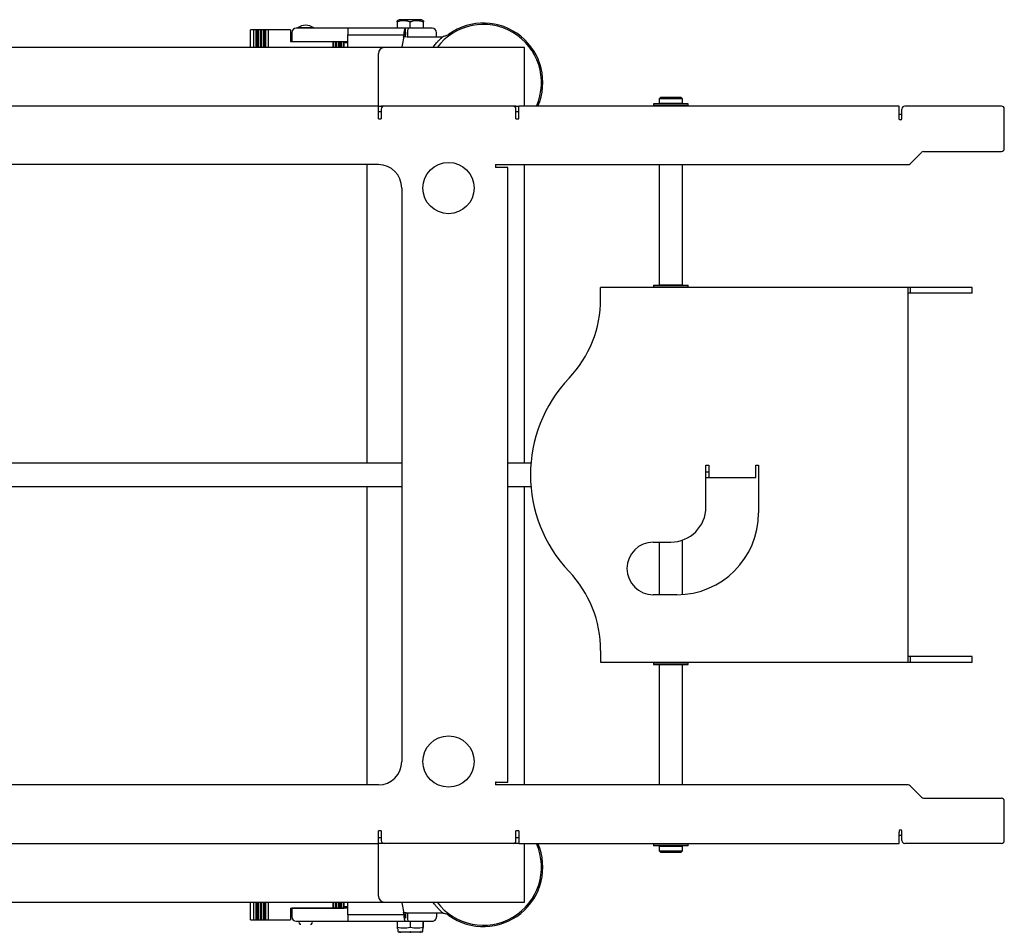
# Model space of a CAD drawing. Header units: inches. Extents: x -63 to 57, y -36 to 76.
# Tile 19 of 22: x 2 to 24, y 56 to 76. Entities that reach past the tile are written whole.
import ezdxf

# ---------------------------------------------------------------- set-up
doc = ezdxf.new("R2010")
doc.units = ezdxf.units.IN
doc.header["$MEASUREMENT"] = 0

msp = doc.modelspace()

# ---------------------------------------------------------------- linework, layer by layer
at = {"color": 7, "linetype": 'Continuous', "lineweight": 25}
for p, q in [((10.568, 75.993), (10.528, 75.97)), ((11.048, 75.993), (10.568, 75.993)), ((11.087, 75.97), (11.048, 75.993)), ((7.39, 75.397), (7.39, 75.777)), ((8.248, 75.777), (7.39, 75.777)), ((7.466, 75.397), (7.466, 75.777)), ((7.516, 75.397), (7.516, 75.777)), ((7.539, 75.397), (7.539, 75.777)), ((7.566, 75.397), (7.566, 75.777)), ((7.606, 75.397), (7.606, 75.777)), ((7.63, 75.777), (7.63, 75.397)), ((7.673, 75.777), (7.673, 75.397)), ((7.695, 75.777), (7.695, 75.397)), ((7.717, 75.777), (7.717, 75.397)), ((7.769, 75.777), (7.769, 75.397)), ((8.248, 75.777), (8.248, 75.527)), ((8.398, 75.822), (8.398, 75.809)), ((8.748, 75.822), (8.398, 75.822)), ((10.796, 75.809), (8.483, 75.809)), ((8.748, 75.809), (8.748, 75.822)), ((9.475, 75.809), (9.474, 75.668)), ((10.528, 75.945), (10.528, 75.809)), ((10.7, 75.809), (10.7, 75.743)), ((10.808, 75.809), (10.808, 75.945)), ((11.087, 75.809), (11.087, 75.945)), ((11.276, 75.809), (11.267, 75.809)), ((8.276, 75.716), (8.276, 75.528)), ((8.276, 75.528), (9.474, 75.528)), ((8.479, 75.528), (8.479, 75.527)), ((8.667, 75.527), (8.667, 75.528)), ((9.474, 75.397), (9.474, 75.668)), ((9.474, 75.668), (10.689, 75.668)), ((10.664, 75.618), (10.671, 75.652)), ((10.722, 75.624), (10.665, 75.624)), ((10.671, 75.652), (10.671, 75.652)), ((10.689, 75.67), (10.704, 75.67)), ((10.704, 75.727), (10.704, 75.67)), ((10.715, 75.624), (10.704, 75.67)), ((10.731, 75.627), (11.506, 75.627)), ((10.746, 75.716), (10.746, 75.627)), ((11.37, 75.627), (11.37, 75.716)), ((13.245, 75.397), (-12.995, 75.397)), ((8.248, 75.527), (9.394, 75.527)), ((9.159, 75.397), (9.159, 75.527)), ((9.167, 75.397), (9.167, 75.527)), ((9.208, 75.397), (9.208, 75.527)), ((9.24, 75.397), (9.24, 75.527)), ((9.274, 75.527), (9.274, 75.397)), ((9.301, 75.527), (9.301, 75.397)), ((9.332, 75.527), (9.332, 75.397)), ((9.376, 75.527), (9.376, 75.397)), ((9.394, 75.397), (9.394, 75.527)), ((9.474, 75.496), (9.394, 75.496)), ((11.292, 75.397), (11.325, 75.442)), ((13.245, 74.147), (13.245, 75.397)), ((10.125, 73.877), (10.125, 75.272)), ((16.155, 74.332), (16.125, 74.302)), ((16.125, 74.302), (16.125, 74.201)), ((16.625, 74.302), (16.125, 74.302)), ((16.595, 74.332), (16.155, 74.332)), ((16.625, 74.302), (16.595, 74.332)), ((16.625, 74.201), (16.625, 74.302)), ((10.125, 74.147), (-9.875, 74.147)), ((10.185, 74.085), (10.185, 73.877)), ((13.063, 74.147), (10.188, 74.147)), ((13.065, 73.877), (13.065, 74.085)), ((13.125, 73.877), (13.125, 74.147)), ((21.25, 74.147), (13.125, 74.147)), ((16.005, 74.197), (16.005, 74.162)), ((16.745, 74.197), (16.005, 74.197)), ((16.745, 74.162), (16.005, 74.162)), ((16.625, 74.201), (16.125, 74.201)), ((16.125, 74.162), (16.125, 74.147)), ((16.141, 74.201), (16.141, 74.197)), ((16.609, 74.197), (16.609, 74.201)), ((16.625, 74.147), (16.625, 74.162)), ((16.745, 74.162), (16.745, 74.197)), ((21.25, 73.882), (21.25, 74.147)), ((21.31, 73.882), (21.31, 74.085)), ((23.438, 74.147), (21.373, 74.147)), ((23.5, 73.241), (23.5, 74.085)), ((10.185, 74.027), (10.125, 74.027)), ((10.125, 73.877), (10.185, 73.877)), ((13.125, 74.027), (13.065, 74.027)), ((13.065, 73.877), (13.125, 73.877)), ((21.25, 73.975), (21.31, 73.975)), ((21.487, 72.915), (21.732, 73.16)), ((21.776, 73.178), (23.438, 73.178)), ((10.125, 72.897), (-9.875, 72.897)), ((9.88, 72.897), (9.88, 66.522)), ((12.625, 72.897), (21.443, 72.897)), ((12.625, 72.897), (12.625, 72.837)), ((12.645, 72.837), (12.625, 72.837)), ((12.89, 59.707), (12.89, 72.837)), ((13.245, 66.522), (13.245, 72.897)), ((16.125, 72.897), (16.125, 70.326)), ((16.625, 70.326), (16.625, 72.897)), ((10.625, 72.397), (10.625, 60.147)), ((14.875, 70.027), (14.875, 70.272)), ((22.815, 70.272), (14.875, 70.272)), ((16.005, 70.322), (16.005, 70.287)), ((16.005, 70.322), (16.745, 70.322)), ((16.005, 70.287), (16.745, 70.287)), ((16.625, 70.326), (16.125, 70.326)), ((16.125, 70.287), (16.125, 70.272)), ((16.141, 70.326), (16.141, 70.322)), ((16.609, 70.322), (16.609, 70.326)), ((16.625, 70.272), (16.625, 70.287)), ((16.745, 70.287), (16.745, 70.322)), ((21.438, 70.272), (21.438, 62.272)), ((21.498, 70.152), (21.498, 70.272)), ((22.815, 70.152), (22.815, 70.272)), ((22.815, 70.152), (21.438, 70.152)), ((10.625, 66.522), (-10.375, 66.522)), ((13.385, 66.522), (12.89, 66.522)), ((17.125, 65.585), (17.125, 66.477)), ((17.125, 66.477), (17.188, 66.477)), ((17.188, 66.332), (17.125, 66.332)), ((17.188, 66.477), (17.188, 66.212)), ((18.188, 66.212), (18.188, 66.477)), ((18.188, 66.477), (18.25, 66.477)), ((18.25, 66.477), (18.25, 65.46)), ((17.125, 66.212), (18.188, 66.212)), ((-10.375, 66.022), (10.625, 66.022)), ((9.88, 66.022), (9.88, 59.647)), ((12.89, 66.022), (13.385, 66.022)), ((13.245, 59.647), (13.245, 66.022)), ((16, 64.835), (16.375, 64.835)), ((16.125, 64.835), (16.125, 63.71)), ((16.625, 63.714), (16.625, 64.878)), ((16.5, 63.71), (16, 63.71)), ((14.875, 62.517), (14.875, 62.272)), ((22.815, 62.392), (21.438, 62.392)), ((21.498, 62.272), (21.498, 62.392)), ((22.815, 62.272), (22.815, 62.392)), ((14.875, 62.272), (22.815, 62.272)), ((16.005, 62.257), (16.005, 62.222)), ((16.005, 62.257), (16.745, 62.257)), ((16.005, 62.222), (16.745, 62.222)), ((16.125, 62.272), (16.125, 62.257)), ((16.125, 62.218), (16.125, 59.647)), ((16.125, 62.218), (16.625, 62.218)), ((16.141, 62.222), (16.141, 62.218)), ((16.609, 62.218), (16.609, 62.222)), ((16.625, 62.257), (16.625, 62.272)), ((16.625, 59.647), (16.625, 62.218)), ((16.745, 62.222), (16.745, 62.257)), ((10.125, 59.647), (-9.875, 59.647)), ((12.645, 59.707), (12.625, 59.707)), ((12.625, 59.707), (12.625, 59.647)), ((21.443, 59.647), (12.625, 59.647)), ((21.487, 59.629), (21.732, 59.384)), ((21.776, 59.366), (23.438, 59.366)), ((23.5, 58.46), (23.5, 59.303)), ((10.185, 58.667), (10.125, 58.667)), ((10.125, 58.642), (10.125, 58.667)), ((10.185, 58.667), (10.185, 58.46)), ((13.125, 58.667), (13.065, 58.667)), ((13.065, 58.46), (13.065, 58.667)), ((13.125, 58.667), (13.125, 58.642)), ((21.25, 58.662), (21.25, 58.642)), ((21.31, 58.569), (21.25, 58.569)), ((21.31, 58.46), (21.31, 58.662)), ((-9.875, 58.397), (10.125, 58.397)), ((10.125, 57.272), (10.125, 58.39)), ((13.063, 58.397), (10.188, 58.397)), ((13.125, 58.397), (21.25, 58.397)), ((13.245, 57.147), (13.245, 58.397)), ((16.005, 58.382), (16.005, 58.347)), ((16.745, 58.382), (16.005, 58.382)), ((16.745, 58.347), (16.005, 58.347)), ((16.125, 58.397), (16.125, 58.382)), ((16.125, 58.343), (16.125, 58.242)), ((16.125, 58.343), (16.625, 58.343)), ((16.141, 58.347), (16.141, 58.343)), ((16.609, 58.343), (16.609, 58.347)), ((16.625, 58.382), (16.625, 58.397)), ((16.625, 58.242), (16.625, 58.343)), ((16.745, 58.347), (16.745, 58.382)), ((23.438, 58.397), (21.373, 58.397)), ((16.125, 58.242), (16.155, 58.212)), ((16.125, 58.242), (16.625, 58.242)), ((16.155, 58.212), (16.595, 58.212)), ((16.595, 58.212), (16.625, 58.242)), ((-12.995, 57.147), (13.245, 57.147)), ((7.39, 56.767), (7.39, 57.147)), ((7.466, 56.767), (7.466, 57.147)), ((7.516, 56.767), (7.516, 57.147)), ((7.539, 56.767), (7.539, 57.147)), ((7.566, 56.767), (7.566, 57.147)), ((7.606, 56.767), (7.606, 57.147)), ((7.63, 57.147), (7.63, 56.767)), ((7.673, 57.147), (7.673, 56.767)), ((7.695, 57.147), (7.695, 56.767)), ((7.717, 57.147), (7.717, 56.767)), ((7.769, 57.147), (7.769, 56.767)), ((8.248, 57.017), (8.248, 56.767)), ((8.248, 57.017), (9.394, 57.017)), ((8.276, 57.016), (8.276, 56.829)), ((9.474, 57.016), (8.276, 57.016)), ((8.479, 57.017), (8.479, 57.016)), ((8.667, 57.016), (8.667, 57.017)), ((9.159, 57.017), (9.159, 57.147)), ((9.167, 57.017), (9.167, 57.147)), ((9.208, 57.017), (9.208, 57.147)), ((9.24, 57.017), (9.24, 57.147)), ((9.274, 57.147), (9.274, 57.017)), ((9.301, 57.147), (9.301, 57.017)), ((9.332, 57.147), (9.332, 57.017)), ((9.376, 57.147), (9.376, 57.017)), ((9.394, 57.017), (9.394, 57.147)), ((9.394, 57.048), (9.474, 57.048)), ((9.474, 56.876), (9.474, 57.147)), ((11.325, 57.102), (11.292, 57.147)), ((10.689, 56.876), (9.474, 56.876)), ((9.474, 56.876), (9.475, 56.735)), ((10.671, 56.892), (10.664, 56.926)), ((10.665, 56.92), (10.722, 56.92)), ((10.671, 56.892), (10.671, 56.892)), ((10.704, 56.874), (10.689, 56.874)), ((10.715, 56.92), (10.704, 56.874)), ((10.704, 56.874), (10.704, 56.817)), ((10.731, 56.917), (11.506, 56.917)), ((10.746, 56.917), (10.746, 56.829)), ((11.37, 56.917), (11.37, 56.829)), ((7.39, 56.767), (8.248, 56.767)), ((8.483, 56.735), (10.796, 56.735)), ((10.53, 56.735), (10.53, 56.586)), ((10.53, 56.601), (10.535, 56.601)), ((10.535, 56.601), (10.535, 56.735)), ((10.802, 56.735), (10.802, 56.601)), ((10.813, 56.601), (10.802, 56.601)), ((10.813, 56.601), (10.813, 56.735)), ((11.08, 56.735), (11.08, 56.601)), ((11.086, 56.601), (11.08, 56.601)), ((11.086, 56.587), (11.086, 56.735)), ((11.267, 56.735), (11.276, 56.735)), ((10.53, 56.586), (10.531, 56.586)), ((10.538, 56.577), (10.538, 56.53)), ((10.574, 56.515), (10.58, 56.515)), ((10.597, 56.5), (10.585, 56.5)), ((10.801, 56.501), (10.813, 56.501)), ((10.802, 56.515), (10.814, 56.515)), ((11.035, 56.5), (11.018, 56.5)), ((11.041, 56.515), (11.035, 56.515)), ((11.078, 56.53), (11.078, 56.577)), ((11.084, 56.586), (11.086, 56.586))]:
    msp.add_line(p, q, dxfattribs=at)
at = {"color": 7, "linetype": 'Continuous', "lineweight": 25, "flags": 128}
for points in [[(10.674, 75.668), (10.626, 75.417), (10.623, 75.397)], [(10.623, 57.147), (10.626, 57.127), (10.674, 56.876)]]:
    msp.add_lwpolyline(points, dxfattribs=at)
at = {"color": 7, "linetype": 'Continuous', "lineweight": 25}
for centre in [(11.625, 72.397), (11.625, 60.147)]:
    msp.add_circle(centre, 0.547, dxfattribs=at)
for centre, radius, start, end in [((8.37, 75.716), 0.0938, 90, 180), ((8.618, 75.447), 0.435, 95.9545, 120.4217), ((8.528, 75.447), 0.435, 59.5783, 84.0455), ((11.276, 75.716), 0.0937, 359.9997, 89.9997), ((12.37, 74.652), 1.24, 335.9673, 143.0723), ((12.37, 74.652), 1.27, 336.5694, 125.5522), ((12.37, 74.652), 1.31, 133.9525, 135.9433), ((11.589, 75.462), 0.185, 106.2621, 133.9525), ((11.45, 75.94), 0.312, 286.2621, 305.5522), ((10.25, 75.272), 0.125, 90, 180), ((10.248, 74.085), 0.0625, 90, 180), ((13.003, 74.085), 0.0625, 0, 90), ((21.373, 74.085), 0.0625, 90, 180), ((23.438, 74.085), 0.0625, 0, 90), ((21.28, 73.882), 0.03, 270, 0), ((23.438, 73.241), 0.0625, 270, 0), ((21.776, 73.116), 0.0625, 90, 135), ((10.125, 72.397), 0.5, 0, 90), ((21.443, 72.96), 0.0625, 270, 315), ((12.425, 70.027), 2.45, 316.4498, 0), ((16.375, 66.272), 3, 136.4498, 223.5502), ((16.375, 65.585), 0.75, 270, 0), ((16.5, 65.46), 1.75, 270, 0), ((16, 64.272), 0.562, 90, 270), ((12.425, 62.517), 2.45, 0, 43.5502), ((10.125, 60.147), 0.5, 270, 0), ((21.443, 59.585), 0.0625, 45, 90), ((21.776, 59.428), 0.0625, 225, 270), ((23.438, 59.303), 0.0625, 0, 90), ((21.28, 58.662), 0.03, 0, 180), ((10.248, 58.46), 0.0625, 180, 270), ((12.37, 57.892), 1.24, 216.9277, 24.0327), ((12.37, 57.892), 1.27, 234.4478, 23.4306), ((13.003, 58.46), 0.0625, 270, 0), ((21.373, 58.46), 0.0625, 180, 270), ((23.438, 58.46), 0.0625, 270, 0), ((10.25, 57.272), 0.125, 180, 270), ((8.37, 56.829), 0.0938, 180, 270), ((11.276, 56.829), 0.0937, 270.0003, 0.0003), ((12.37, 57.892), 1.31, 224.0567, 226.0475), ((11.589, 57.082), 0.185, 226.0475, 253.7379), ((11.45, 56.605), 0.312, 54.4478, 73.7379), ((8.468, 56.711), 0.04, 142.4694, 270), ((8.678, 56.711), 0.04, 270, 36.8699), ((10.528, 56.577), 0.01, 0, 70), ((10.568, 56.53), 0.03, 180, 270), ((11.048, 56.53), 0.03, 270, 0), ((11.087, 56.577), 0.01, 110, 180)]:
    msp.add_arc(centre, radius, start, end, dxfattribs=at)
for points, knots in [([(10.808, 75.945), (10.783, 75.952), (10.734, 75.967), (10.661, 75.972), (10.592, 75.964), (10.549, 75.952), (10.528, 75.945)], [0, 0, 0, 0, 0.264614, 0.534966, 0.765352, 1, 1, 1, 1]), ([(10.528, 75.945), (10.528, 75.953), (10.528, 75.967), (10.528, 75.968), (10.528, 75.969)], [0, 0, 0, 0, 0.528883, 1, 1, 1, 1]), ([(11.087, 75.945), (11.063, 75.952), (11.014, 75.967), (10.941, 75.972), (10.872, 75.964), (10.829, 75.952), (10.808, 75.945)], [0, 0, 0, 0, 0.264614, 0.534966, 0.765352, 1, 1, 1, 1]), ([(11.087, 75.969), (11.087, 75.97), (11.087, 75.972), (11.087, 75.964), (11.087, 75.951), (11.087, 75.945)], [0, 0, 0, 0, 0.069325, 0.530399, 1, 1, 1, 1]), ([(8.483, 75.809), (8.467, 75.809), (8.434, 75.809), (8.398, 75.809), (8.374, 75.809), (8.371, 75.809), (8.37, 75.809)], [0, 0, 0, 0, 0.245028, 0.5, 0.754972, 1, 1, 1, 1]), ([(10.674, 75.668), (10.674, 75.68), (10.676, 75.702), (10.68, 75.734), (10.685, 75.762), (10.69, 75.783), (10.695, 75.799), (10.698, 75.806), (10.7, 75.809)], [0, 0, 0, 0, 0.186731, 0.378949, 0.565659, 0.757643, 0.878163, 1, 1, 1, 1]), ([(10.689, 75.668), (10.689, 75.675), (10.691, 75.688), (10.694, 75.707), (10.697, 75.726), (10.699, 75.737), (10.7, 75.743)], [0, 0, 0, 0, 0.247338, 0.495721, 0.747318, 1, 1, 1, 1]), ([(10.704, 75.727), (10.704, 75.729), (10.704, 75.733), (10.703, 75.737), (10.702, 75.741), (10.701, 75.743), (10.7, 75.743), (10.7, 75.743)], [0, 0, 0, 0, 0.207008, 0.413922, 0.623501, 0.838861, 1, 1, 1, 1]), ([(10.774, 75.809), (10.77, 75.808), (10.764, 75.806), (10.755, 75.789), (10.749, 75.764), (10.746, 75.737), (10.746, 75.721), (10.746, 75.716)], [0, 0, 0, 0, 0.226548, 0.453286, 0.6745, 0.886802, 1, 1, 1, 1]), ([(11.267, 75.809), (11.265, 75.809), (11.262, 75.809), (11.235, 75.809), (11.192, 75.809), (11.131, 75.809), (11.055, 75.809), (10.971, 75.809), (10.884, 75.809), (10.825, 75.809), (10.796, 75.809)], [0, 0, 0, 0, 0.116516, 0.240011, 0.368641, 0.5, 0.631359, 0.759989, 0.883484, 1, 1, 1, 1]), ([(10.674, 75.668), (10.674, 75.667), (10.673, 75.665), (10.672, 75.661), (10.672, 75.657), (10.671, 75.655), (10.671, 75.653), (10.671, 75.652), (10.671, 75.652)], [0, 0, 0, 0, 0.154259, 0.289209, 0.500461, 0.630685, 0.75743, 1, 1, 1, 1]), ([(11.325, 75.442), (11.334, 75.454), (11.353, 75.479), (11.389, 75.521), (11.413, 75.547), (11.429, 75.563)], [0, 0, 0, 0, 0.277255, 0.554434, 1, 1, 1, 1]), ([(11.429, 56.981), (11.424, 56.986), (11.415, 56.996), (11.4, 57.011), (11.386, 57.027), (11.368, 57.048), (11.348, 57.072), (11.333, 57.092), (11.325, 57.102)], [0, 0, 0, 0, 0.138122, 0.277177, 0.415279, 0.554196, 0.775358, 1, 1, 1, 1]), ([(10.674, 56.876), (10.674, 56.878), (10.673, 56.881), (10.672, 56.886), (10.671, 56.89), (10.671, 56.892), (10.671, 56.892), (10.671, 56.892)], [0, 0, 0, 0, 0.220975, 0.442035, 0.66059, 0.874356, 1, 1, 1, 1]), ([(10.7, 56.735), (10.697, 56.741), (10.692, 56.752), (10.686, 56.776), (10.681, 56.804), (10.677, 56.831), (10.675, 56.856), (10.674, 56.869), (10.674, 56.876)], [0, 0, 0, 0, 0.191293, 0.38803, 0.579358, 0.776435, 0.887656, 1, 1, 1, 1]), ([(10.689, 56.876), (10.689, 56.869), (10.691, 56.856), (10.694, 56.837), (10.697, 56.819), (10.699, 56.807), (10.7, 56.801)], [0, 0, 0, 0, 0.247338, 0.495721, 0.747318, 1, 1, 1, 1]), ([(10.704, 56.817), (10.704, 56.815), (10.704, 56.812), (10.703, 56.807), (10.702, 56.803), (10.701, 56.801), (10.7, 56.801), (10.7, 56.801)], [0, 0, 0, 0, 0.207008, 0.413922, 0.623501, 0.838861, 1, 1, 1, 1]), ([(10.746, 56.829), (10.746, 56.819), (10.747, 56.798), (10.751, 56.771), (10.758, 56.749), (10.766, 56.737), (10.771, 56.736), (10.774, 56.735)], [0, 0, 0, 0, 0.204167, 0.408223, 0.615473, 0.830215, 1, 1, 1, 1]), ([(8.37, 56.735), (8.371, 56.735), (8.374, 56.735), (8.398, 56.735), (8.434, 56.735), (8.467, 56.735), (8.483, 56.735)], [0, 0, 0, 0, 0.245028, 0.5, 0.754972, 1, 1, 1, 1]), ([(10.802, 56.601), (10.758, 56.594), (10.669, 56.579), (10.58, 56.594), (10.535, 56.601)], [0, 0, 0, 0, 0.491744, 1, 1, 1, 1]), ([(10.796, 56.735), (10.825, 56.735), (10.884, 56.735), (10.971, 56.735), (11.055, 56.735), (11.131, 56.735), (11.192, 56.735), (11.235, 56.735), (11.262, 56.735), (11.265, 56.735), (11.267, 56.735)], [0, 0, 0, 0, 0.116516, 0.240011, 0.368641, 0.5, 0.631359, 0.759989, 0.883484, 1, 1, 1, 1]), ([(11.08, 56.601), (11.036, 56.594), (10.947, 56.579), (10.858, 56.594), (10.813, 56.601)], [0, 0, 0, 0, 0.491744, 1, 1, 1, 1]), ([(10.597, 56.5), (10.595, 56.5), (10.592, 56.5), (10.588, 56.502), (10.584, 56.504), (10.58, 56.507), (10.577, 56.51), (10.575, 56.513), (10.574, 56.515)], [0, 0, 0, 0, 0.158842, 0.322289, 0.481131, 0.644581, 0.819194, 1, 1, 1, 1]), ([(10.58, 56.515), (10.581, 56.514), (10.583, 56.511), (10.586, 56.507), (10.589, 56.504), (10.593, 56.502), (10.598, 56.5), (10.601, 56.5), (10.603, 56.5)], [0, 0, 0, 0, 0.15878, 0.322165, 0.480945, 0.644327, 0.819064, 1, 1, 1, 1]), ([(10.802, 56.5), (10.782, 56.5), (10.742, 56.5), (10.686, 56.5), (10.637, 56.5), (10.614, 56.5), (10.603, 56.5)], [0, 0, 0, 0, 0.246075, 0.5, 0.753925, 1, 1, 1, 1]), ([(10.802, 56.5), (10.802, 56.5), (10.802, 56.5), (10.802, 56.502), (10.802, 56.504), (10.802, 56.507), (10.802, 56.51), (10.802, 56.513), (10.802, 56.515)], [0, 0, 0, 0, 0.158842, 0.322289, 0.481131, 0.644581, 0.819194, 1, 1, 1, 1]), ([(10.814, 56.515), (10.814, 56.514), (10.814, 56.511), (10.814, 56.507), (10.814, 56.504), (10.814, 56.502), (10.814, 56.5), (10.814, 56.5), (10.814, 56.5)], [0, 0, 0, 0, 0.15878, 0.322165, 0.480945, 0.644327, 0.819064, 1, 1, 1, 1]), ([(11.012, 56.5), (11.001, 56.5), (10.978, 56.5), (10.929, 56.5), (10.873, 56.5), (10.833, 56.5), (10.814, 56.5)], [0, 0, 0, 0, 0.246075, 0.5, 0.753925, 1, 1, 1, 1]), ([(11.012, 56.5), (11.014, 56.5), (11.017, 56.5), (11.021, 56.502), (11.025, 56.504), (11.029, 56.507), (11.032, 56.51), (11.034, 56.513), (11.035, 56.515)], [0, 0, 0, 0, 0.158842, 0.322289, 0.481131, 0.644581, 0.819194, 1, 1, 1, 1]), ([(11.041, 56.515), (11.04, 56.514), (11.038, 56.511), (11.035, 56.507), (11.032, 56.504), (11.028, 56.502), (11.023, 56.5), (11.02, 56.5), (11.018, 56.5)], [0, 0, 0, 0, 0.15878, 0.322165, 0.480945, 0.644327, 0.819064, 1, 1, 1, 1])]:
    msp.add_open_spline(points, degree=3, knots=knots, dxfattribs=at)
for points in [[(10.125, 74.147), (10.126, 74.147), (10.128, 74.147), (10.142, 74.147), (10.163, 74.147), (10.179, 74.147), (10.188, 74.147)], [(13.063, 74.147), (13.071, 74.147), (13.087, 74.147), (13.108, 74.147), (13.122, 74.147), (13.124, 74.147), (13.125, 74.147)], [(21.28, 73.852), (21.276, 73.853), (21.268, 73.853), (21.258, 73.86), (21.251, 73.87), (21.25, 73.878), (21.25, 73.882)], [(12.89, 72.837), (12.886, 72.837), (12.879, 72.837), (12.822, 72.837), (12.741, 72.837), (12.677, 72.837), (12.645, 72.837)], [(12.645, 59.707), (12.677, 59.707), (12.741, 59.707), (12.822, 59.707), (12.879, 59.707), (12.886, 59.707), (12.89, 59.707)], [(10.125, 58.397), (10.125, 58.401), (10.125, 58.408), (10.125, 58.465), (10.125, 58.546), (10.125, 58.61), (10.125, 58.642)], [(10.188, 58.517), (10.179, 58.517), (10.163, 58.517), (10.142, 58.517), (10.128, 58.517), (10.126, 58.517), (10.125, 58.517)], [(13.125, 58.517), (13.124, 58.517), (13.122, 58.517), (13.108, 58.517), (13.087, 58.517), (13.071, 58.517), (13.063, 58.517)], [(13.125, 58.642), (13.125, 58.61), (13.125, 58.546), (13.125, 58.465), (13.125, 58.408), (13.125, 58.401), (13.125, 58.397)], [(21.25, 58.397), (21.25, 58.401), (21.25, 58.408), (21.25, 58.465), (21.25, 58.546), (21.25, 58.61), (21.25, 58.642)], [(10.188, 58.397), (10.179, 58.397), (10.163, 58.397), (10.142, 58.397), (10.128, 58.397), (10.126, 58.397), (10.125, 58.397)], [(13.125, 58.397), (13.124, 58.397), (13.122, 58.397), (13.108, 58.397), (13.087, 58.397), (13.071, 58.397), (13.063, 58.397)]]:
    msp.add_open_spline(points, degree=3, dxfattribs=at)

doc.saveas('drawing.dxf')
